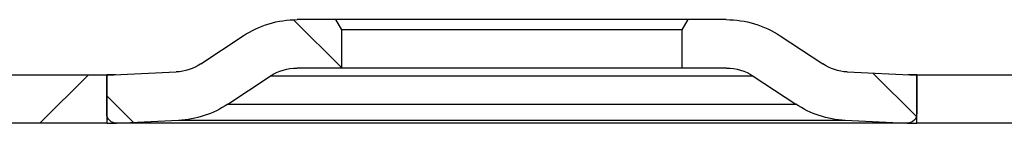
# Model space of a CAD drawing. Extents: x -65 to -29, y -70.1 to -47.
# Tile 30 of 57: x -48.505 to -46.519, y -56.052 to -55.842. Entities that reach past the tile are written whole.
import ezdxf

# ---------------------------------------------------------------- set-up
doc = ezdxf.new("R2010")
doc.units = 0
doc.header["$MEASUREMENT"] = 0
doc.layers.add('DST', color=7, linetype='CONTINUOUS')

msp = doc.modelspace()

# ---------------------------------------------------------------- linework, layer by layer
at = {"layer": 'DST', "color": 30, "linetype": 'CONTINUOUS'}
for p, q in [((-47.8551, -55.9397), (-47.9524, -55.8424)), ((-47.8671, -55.8422), (-47.9448, -55.8422)), ((-47.8551, -55.863), (-47.8671, -55.8422)), ((-47.1572, -55.8422), (-47.8671, -55.8422)), ((-47.1572, -55.8422), (-47.1692, -55.863)), ((-47.0795, -55.8422), (-47.1572, -55.8422)), ((-48.1392, -55.9318), (-48.0538, -55.8751)), ((-47.1692, -55.863), (-47.8551, -55.863)), ((-47.8551, -55.9402), (-47.8551, -55.863)), ((-47.1692, -55.863), (-47.1692, -55.9402)), ((-46.9705, -55.8751), (-46.8851, -55.9318)), ((-48.329, -55.9547), (-48.1888, -55.948)), ((-48.329, -56.0322), (-48.329, -55.9547)), ((-48.0848, -56.0133), (-47.9993, -55.9566)), ((-47.8551, -55.9402), (-47.9451, -55.9402)), ((-47.1692, -55.9402), (-47.8551, -55.9402)), ((-47.0792, -55.9402), (-47.1692, -55.9402)), ((-47.025, -55.9566), (-46.9395, -56.0133)), ((-46.8355, -55.948), (-46.6953, -55.9547)), ((-46.6961, -56.038), (-46.7836, -55.9505)), ((-46.6953, -55.9547), (-46.6953, -56.0322)), ((-48.2749, -56.0502), (-48.329, -55.9961)), ((-46.7149, -56.0519), (-48.3093, -56.0519)), ((-48.3084, -56.0518), (-48.1844, -56.0459)), ((-46.8399, -56.0459), (-46.7159, -56.0518))]:
    msp.add_line(p, q, dxfattribs=at)
at = {"layer": 'DST', "color": 9, "linetype": 'CONTINUOUS'}
for p, q in [((-48.5453, -55.9538), (-48.329, -55.9538)), ((-48.3658, -55.9538), (-48.4638, -56.0518)), ((-48.329, -55.9538), (-48.329, -56.0518)), ((-48.3107, -55.9538), (-48.329, -55.9538)), ((-46.6953, -55.9538), (-46.7136, -55.9538)), ((-46.6953, -56.0518), (-46.6953, -55.9538)), ((-46.6953, -55.9538), (-46.479, -55.9538)), ((-48.329, -56.0518), (-48.5453, -56.0518)), ((-48.329, -56.0518), (-48.3103, -56.0518)), ((-46.714, -56.0518), (-46.6953, -56.0518)), ((-46.479, -56.0518), (-46.6953, -56.0518))]:
    msp.add_line(p, q, dxfattribs=at)
at = {"layer": 'DST', "color": 96, "linetype": 'CONTINUOUS'}
for p, q in [((-47.025, -55.9566), (-47.9993, -55.9566)), ((-48.0848, -56.0133), (-46.9395, -56.0133)), ((-46.7159, -56.0518), (-48.3084, -56.0518)), ((-48.1844, -56.0459), (-46.8399, -56.0459))]:
    msp.add_line(p, q, dxfattribs=at)
at = {"layer": 'DST', "color": 30, "linetype": 'CONTINUOUS', "extrusion": (0, 0, -1)}
for centre, radius, start, end in [((47.9448, -56.0392), 0.197, 56.4213, 90), ((47.0795, -56.0392), 0.197, 90, 123.5787), ((48.1934, -55.8502), 0.098, 236.4213, 267.2789), ((46.8309, -55.8502), 0.098, 272.7211, 303.5787), ((47.9451, -56.0382), 0.098, 56.4213, 90), ((47.0792, -56.0382), 0.098, 90, 123.5787), ((48.1937, -55.8492), 0.197, 236.4213, 267.2789), ((46.8305, -55.8492), 0.197, 272.7211, 303.5787), ((48.3093, -56.0322), 0.0197, 267.2789, 0), ((46.7149, -56.0322), 0.0197, 180, 272.7211)]:
    msp.add_arc(centre, radius, start, end, dxfattribs=at)

doc.saveas('drawing.dxf')
